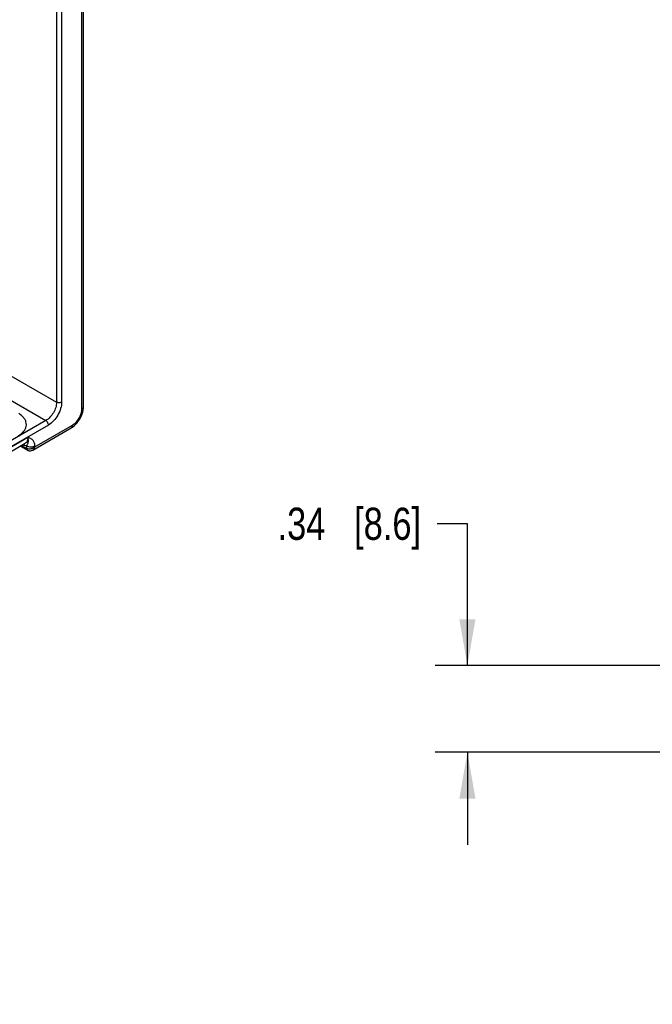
# Model space of a CAD drawing. Header units: inches. Extents: x 0 to 34, y 0 to 22.
# Tile 64 of 133: x 8.9 to 11.4, y 15.3 to 19.1. Entities that reach past the tile are written whole.
import ezdxf

# ---------------------------------------------------------------- set-up
doc = ezdxf.new("R2010")
doc.units = ezdxf.units.IN
doc.header["$LTSCALE"] = 1.87
doc.header["$MEASUREMENT"] = 0
doc.layers.get('0').update_dxf_attribs({"linetype": 'CONTINUOUS'})
doc.layers.add('DIMENSIONS', color=7, linetype='CONTINUOUS')
doc.styles.get("Standard").update_dxf_attribs({"font": 'txt', "width": 0.8})
doc.dimstyles.new('DIMSTYLE_1', dxfattribs={"dimtxt": 0.125, "dimasz": 0.18, "dimexe": 0.125, "dimexo": 0.0625, "dimgap": 0.0625, "dimtad": 0, "dimtih": 1, "dimtoh": 1, "dimzin": 4, "dimdsep": 46, "dimtxsty": 'STANDARD', "dimblk": '_FILLED', "dimblk1": '_FILLED', "dimblk2": '_FILLED', "dimcen": 0.09, "dimadec": 0, "dimazin": 0, "dimtp": 0.001, "dimtm": 0.001, "dimtfac": 1, "dimtofl": 0, "dimtmove": 0, "dimatfit": 3, "dimldrblk": '_FILLED', "dimfxl": 1, "dimtolj": 1, "dimtzin": 4, "dimarcsym": 0})

# ---------------------------------------------------------------- blocks, each defined once
blk = doc.blocks.new('_FILLED')
at = {"color": 0, "linetype": 'BYBLOCK'}
blk.add_solid([(0, 0), (-1, 0.174), (-1, -0.174)], dxfattribs=at)
blk = doc.blocks.new('*D1')
at = {"layer": 'DIMENSIONS', "color": 2, "linetype": 'CONTINUOUS'}
for p, q in [((10.6467, 17.1659), (10.5292, 17.1659)), ((10.6467, 16.6152), (10.6467, 17.1659)), ((15.361, 16.6152), (10.5217, 16.6152)), ((12.4618, 16.2784), (10.5217, 16.2784)), ((10.6467, 16.2784), (10.6467, 15.9184))]:
    blk.add_line(p, q, dxfattribs=at)
at = {"layer": 'DIMENSIONS', "color": 2, "linetype": 'CONTINUOUS', "xscale": 0.18, "yscale": 0.18, "zscale": 0.18}
for p, rotation in [((10.6467, 16.6152), 270), ((10.6467, 16.2784), 90)]:
    blk.add_blockref('_FILLED', p, dxfattribs=dict(at, rotation=rotation))
at = {"layer": 'DIMENSIONS', "color": 2, "linetype": 'CONTINUOUS', "insert": (10.4667, 17.2284), "char_height": 0.125, "width": 0.925, "attachment_point": 3, "line_spacing_factor": 0.9}
blk.add_mtext('.34{\\Ftxt.shx;\\W1.000000;\\H0.125000; }[8.6]', dxfattribs=at)

msp = doc.modelspace()

# ---------------------------------------------------------------- linework, layer by layer
at = {"color": 7, "linetype": 'CONTINUOUS'}
for p, q in [((9.1491, 17.6128), (9.1491, 19.6057)), ((9.1557, 17.622), (9.1557, 19.6149)), ((9.0504, 19.4891), (9.0504, 17.6383)), ((9.0704, 19.4892), (9.0704, 17.6384)), ((8.1905, 18.1349), (9.0504, 17.6383)), ((8.6546, 17.7714), (9.0091, 17.5667)), ((9.0091, 17.5667), (5.1213, 15.322)), ((9.019, 17.5494), (5.1213, 15.2989)), ((8.9584, 17.4522), (9.1073, 17.5382)), ((8.9667, 17.4646), (9.112, 17.5485)), ((8.6226, 17.3192), (8.9394, 17.5021)), ((8.6112, 17.2948), (8.9291, 17.4784)), ((8.9104, 17.4676), (8.9382, 17.4516)), ((8.9146, 17.47), (8.935, 17.4584)), ((8.935, 17.4584), (8.9349, 17.4687)), ((8.9372, 17.4524), (8.9382, 17.4517)), ((8.9667, 17.4646), (8.9667, 17.469))]:
    msp.add_line(p, q, dxfattribs=at)
for points in [[(9.1073, 17.5382), (9.1128, 17.5417), (9.1189, 17.5464), (9.1247, 17.5518), (9.1302, 17.5576), (9.1351, 17.5639), (9.1397, 17.5706), (9.1437, 17.5776), (9.1473, 17.5849), (9.1502, 17.5924), (9.1526, 17.6), (9.1544, 17.6077), (9.1554, 17.6154), (9.1557, 17.622)], [(8.9382, 17.4516), (8.9392, 17.4511), (8.9418, 17.4501), (8.9445, 17.4494), (8.9474, 17.4492), (8.9503, 17.4494), (8.9533, 17.45), (8.9564, 17.4512), (8.9584, 17.4522)]]:
    msp.add_lwpolyline(points, dxfattribs=at)
for centre, radius, start, end in [((8.9455, 17.4766), 0.021, 240.0695, 240.288), ((8.9407, 17.456), 0.00499, 239.4887, 240.4296)]:
    msp.add_arc(centre, radius, start, end, dxfattribs=at)
for points, knots in [([(9.0504, 17.6383), (9.0505, 17.6316), (9.048, 17.6172), (9.0391, 17.5971), (9.0261, 17.5794), (9.015, 17.5701), (9.0091, 17.5667)], [0, 0, 0, 0, 0.237333, 0.499994, 0.762659, 1, 1, 1, 1]), ([(9.0704, 17.6384), (9.0704, 17.63), (9.0673, 17.6122), (9.0562, 17.5872), (9.0401, 17.5652), (9.0263, 17.5536), (9.019, 17.5494)], [0, 0, 0, 0, 0.237212, 0.499994, 0.762779, 1, 1, 1, 1]), ([(9.0704, 17.6384), (9.069, 17.6376), (9.0657, 17.6364), (9.0605, 17.6358), (9.0552, 17.6364), (9.0519, 17.6375), (9.0504, 17.6383)], [0, 0, 0, 0, 0.236703, 0.498908, 0.761706, 1, 1, 1, 1]), ([(9.112, 17.5485), (9.1172, 17.5515), (9.1272, 17.5599), (9.1388, 17.5758), (9.1468, 17.5939), (9.1491, 17.6067), (9.1491, 17.6128)], [0, 0, 0, 0, 0.237219, 0.5, 0.762784, 1, 1, 1, 1]), ([(9.1491, 17.6128), (9.1501, 17.6134), (9.1519, 17.6146), (9.154, 17.6168), (9.1554, 17.6193), (9.1557, 17.6211), (9.1557, 17.622)], [0, 0, 0, 0, 0.289801, 0.549041, 0.782223, 1, 1, 1, 1]), ([(8.9032, 17.5085), (8.9077, 17.5111), (8.9159, 17.5168), (8.9257, 17.5271), (8.9319, 17.5385), (8.9342, 17.5507), (8.9323, 17.5629), (8.9264, 17.5745), (8.9169, 17.5851), (8.9089, 17.591), (8.9045, 17.5937)], [0, 0, 0, 0, 0.143897, 0.273216, 0.3902, 0.499952, 0.609715, 0.726726, 0.856075, 1, 1, 1, 1]), ([(9.019, 17.5494), (9.019, 17.551), (9.0184, 17.5544), (9.0163, 17.5593), (9.0132, 17.5636), (9.0105, 17.5659), (9.0091, 17.5667)], [0, 0, 0, 0, 0.236697, 0.498902, 0.761703, 1, 1, 1, 1]), ([(9.112, 17.5485), (9.112, 17.5474), (9.1118, 17.5452), (9.1109, 17.5422), (9.1094, 17.5398), (9.108, 17.5386), (9.1073, 17.5382)], [0, 0, 0, 0, 0.289807, 0.549047, 0.782228, 1, 1, 1, 1]), ([(8.9394, 17.5021), (8.9395, 17.4995), (8.9392, 17.4945), (8.9373, 17.4876), (8.934, 17.482), (8.9308, 17.4794), (8.9291, 17.4784)], [0, 0, 0, 0, 0.291514, 0.550968, 0.783278, 1, 1, 1, 1]), ([(8.9349, 17.4687), (8.9356, 17.4701), (8.9368, 17.4726), (8.9385, 17.4762), (8.9398, 17.4797), (8.9412, 17.4847), (8.9416, 17.4924), (8.9403, 17.4987), (8.9394, 17.5021)], [0, 0, 0, 0, 0.134079, 0.244091, 0.346127, 0.450958, 0.693642, 1, 1, 1, 1]), ([(8.9667, 17.469), (8.9666, 17.4734), (8.9655, 17.48), (8.9615, 17.4873), (8.9567, 17.4929), (8.9492, 17.498), (8.9427, 17.5007), (8.9394, 17.5021)], [0, 0, 0, 0, 0.290797, 0.418053, 0.537952, 0.768901, 1, 1, 1, 1]), ([(8.9349, 17.4687), (8.9336, 17.4687), (8.9281, 17.4691), (8.9228, 17.4708), (8.919, 17.4725)], [0, 0, 0, 0, 0.231639, 1, 1, 1, 1]), ([(8.9349, 17.4687), (8.9371, 17.4674), (8.9424, 17.4655), (8.9508, 17.4646), (8.9592, 17.4657), (8.9644, 17.4676), (8.9667, 17.469)], [0, 0, 0, 0, 0.236673, 0.4989, 0.761727, 1, 1, 1, 1]), ([(8.935, 17.4584), (8.935, 17.457), (8.9354, 17.4549), (8.9368, 17.4527), (8.9377, 17.452), (8.9382, 17.4517)], [0, 0, 0, 0, 0.546, 0.7804, 1, 1, 1, 1]), ([(8.9667, 17.4646), (8.9647, 17.4626), (8.961, 17.46), (8.9556, 17.4576), (8.9499, 17.456), (8.9428, 17.4555), (8.9373, 17.457), (8.9351, 17.4583)], [0, 0, 0, 0, 0.254586, 0.386178, 0.51775, 0.771155, 1, 1, 1, 1]), ([(8.9351, 17.4583), (8.9351, 17.4572), (8.9354, 17.455), (8.9365, 17.4531), (8.9372, 17.4524)], [0, 0, 0, 0, 0.543068, 1, 1, 1, 1]), ([(8.9584, 17.4522), (8.9605, 17.4534), (8.9642, 17.4572), (8.9661, 17.462), (8.9667, 17.4646)], [0, 0, 0, 0, 0.470206, 1, 1, 1, 1])]:
    msp.add_open_spline(points, degree=3, knots=knots, dxfattribs=at)

# ---------------------------------------------------------------- dimensions: what is measured, and where the dimension line sits
at = {"layer": 'DIMENSIONS', "color": 2, "linetype": 'CONTINUOUS'}
dim = msp.add_linear_dim(base=(10.6467, 16.2784), p1=(15.4235, 16.6152), p2=(12.5243, 16.2784), angle=270, dimstyle='DIMSTYLE_1', dxfattribs=at)
dim.commit()
dim.dimension.update_dxf_attribs({"geometry": '*D1', "text_midpoint": (10.0042, 17.1659), "dimtype": 160})

doc.saveas('drawing.dxf')
